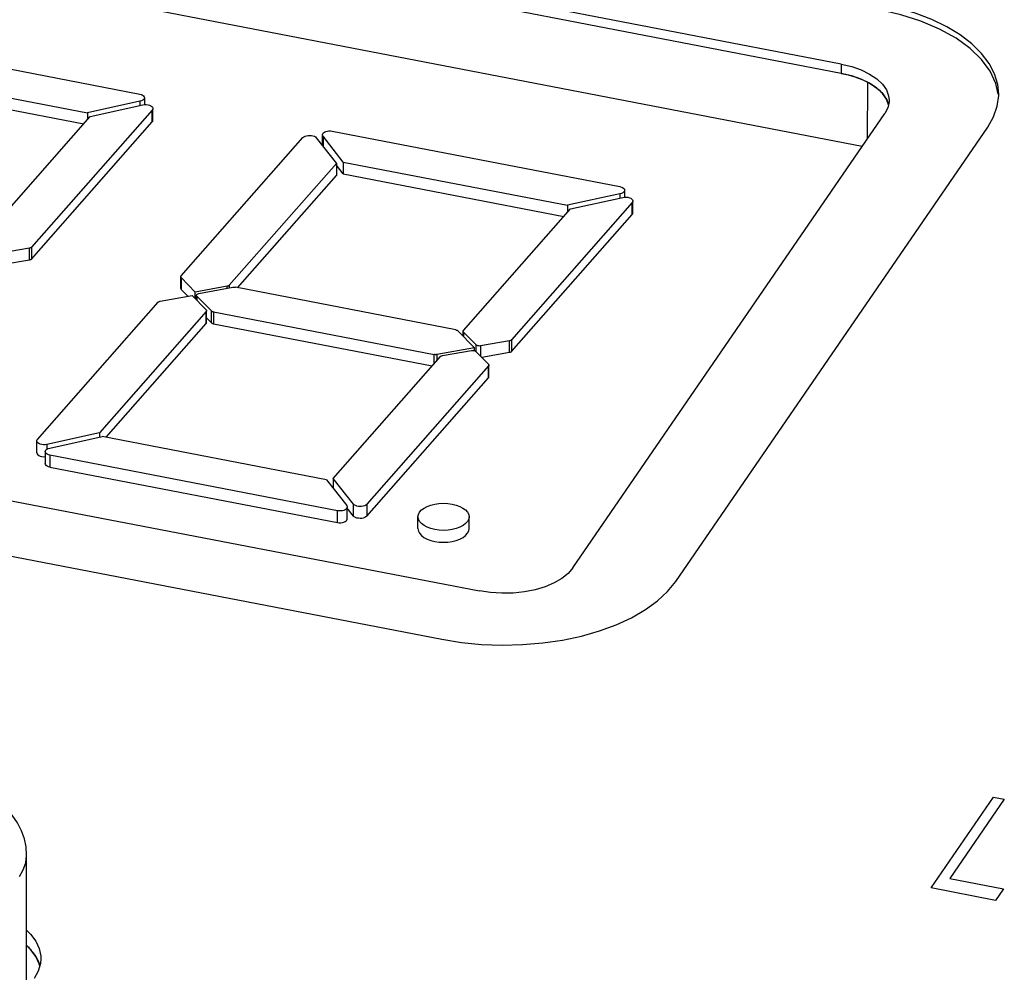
# Model space of a CAD drawing. Extents: x -841 to -216, y -127 to 601.
# Tile 182 of 201: x -309 to -296, y 525 to 538. Entities that reach past the tile are written whole.
import ezdxf

# ---------------------------------------------------------------- set-up
doc = ezdxf.new("R2010")
doc.units = 0
doc.header["$LTSCALE"] = 23.1
doc.layers.add('HEATSINK_AM_0', color=7, linetype='CONTINUOUS')

msp = doc.modelspace()

# ---------------------------------------------------------------- linework, layer by layer
at = {"layer": 'HEATSINK_AM_0', "color": 7}
for p, q in [((-298.24, 537.581), (-333.478, 544.378)), ((-298.24, 537.454), (-333.478, 544.251)), ((-297.952, 536.452), (-334.264, 543.456)), ((-311.792, 537.931), (-307.853, 537.171)), ((-298.24, 537.581), (-298.24, 537.454)), ((-298.24, 537.581), (-298.096, 537.546)), ((-311.642, 537.507), (-308.568, 536.914)), ((-311.642, 537.344), (-308.621, 536.762)), ((-297.878, 537.331), (-297.883, 536.551)), ((-338.438, 537.157), (-303.199, 530.361)), ((-307.85, 537.072), (-308.568, 536.914)), ((-308.53, 536.865), (-307.81, 537.023)), ((-307.848, 537.015), (-307.848, 537.072)), ((-307.787, 537.121), (-307.787, 537.023)), ((-297.591, 537.025), (-297.621, 537.102)), ((-297.583, 537.065), (-297.6, 536.983)), ((-297.582, 537.083), (-297.583, 537.065)), ((-307.681, 536.952), (-309.335, 535.072)), ((-308.568, 536.914), (-308.568, 536.822)), ((-307.681, 536.789), (-307.681, 536.952)), ((-307.672, 536.811), (-307.672, 536.952)), ((-301.917, 530.678), (-297.642, 536.902)), ((-297.6, 536.983), (-297.642, 536.902)), ((-309.994, 535.201), (-308.53, 536.865)), ((-309.335, 534.91), (-307.681, 536.789)), ((-305.214, 536.662), (-301.275, 535.902)), ((-300.508, 530.491), (-296.233, 536.715)), ((-338.951, 536.495), (-303.712, 529.699)), ((-307.284, 534.678), (-305.616, 536.574)), ((-305.433, 536.572), (-305.157, 536.218)), ((-305.348, 536.463), (-305.348, 536.592)), ((-305.341, 536.592), (-305.341, 536.449)), ((-305.064, 536.238), (-305.341, 536.592)), ((-305.157, 536.218), (-306.625, 534.55)), ((-305.157, 536.218), (-305.157, 536.055)), ((-305.064, 536.238), (-305.064, 536.076)), ((-305.064, 536.238), (-301.99, 535.646)), ((-305.064, 536.076), (-305.157, 536.194)), ((-305.064, 536.076), (-302.043, 535.493)), ((-306.511, 534.516), (-305.157, 536.055)), ((-301.272, 535.803), (-301.99, 535.646)), ((-301.271, 535.746), (-301.271, 535.804)), ((-301.209, 535.852), (-301.209, 535.755)), ((-301.103, 535.683), (-302.757, 533.804)), ((-301.952, 535.597), (-301.232, 535.755)), ((-301.103, 535.52), (-301.103, 535.683)), ((-301.094, 535.543), (-301.094, 535.683)), ((-303.416, 533.932), (-301.952, 535.597)), ((-301.99, 535.646), (-301.99, 535.553)), ((-302.757, 533.641), (-301.103, 535.52)), ((-309.364, 535.059), (-309.761, 534.988)), ((-309.365, 534.896), (-309.365, 535.058)), ((-309.335, 535.072), (-309.335, 534.91)), ((-309.365, 534.896), (-309.743, 534.829)), ((-307.288, 534.504), (-307.288, 534.667)), ((-307.286, 534.675), (-307.284, 534.678)), ((-307.283, 534.655), (-307.283, 534.492)), ((-307.091, 534.458), (-307.283, 534.655)), ((-307.193, 534.4), (-307.283, 534.492)), ((-306.653, 534.536), (-307.091, 534.458)), ((-307.091, 534.367), (-307.091, 534.458)), ((-307.042, 534.439), (-306.575, 534.522)), ((-306.654, 534.508), (-306.654, 534.536)), ((-306.625, 534.55), (-306.625, 534.513)), ((-303.521, 533.939), (-306.542, 534.522)), ((-309.254, 532.439), (-307.6, 534.319)), ((-307.572, 534.333), (-307.134, 534.41)), ((-307.134, 534.41), (-306.942, 534.213)), ((-307.075, 534.35), (-307.075, 534.414)), ((-307.07, 534.402), (-307.07, 534.344)), ((-306.871, 534.198), (-307.07, 534.402)), ((-307.055, 534.435), (-307.042, 534.439)), ((-306.941, 534.19), (-308.406, 532.526)), ((-306.941, 534.027), (-306.941, 534.19)), ((-306.937, 534.038), (-306.937, 534.201)), ((-306.871, 534.035), (-306.871, 534.198)), ((-306.843, 534.185), (-306.843, 534.022)), ((-306.843, 534.185), (-303.816, 533.601)), ((-306.871, 534.035), (-306.937, 534.103)), ((-308.314, 532.467), (-306.941, 534.027)), ((-306.843, 534.022), (-303.846, 533.444)), ((-303.493, 533.926), (-303.266, 533.692)), ((-303.421, 533.852), (-303.421, 533.921)), ((-303.419, 533.929), (-303.416, 533.932)), ((-303.415, 533.909), (-303.415, 533.846)), ((-303.243, 533.733), (-303.415, 533.909)), ((-302.786, 533.79), (-303.183, 533.72)), ((-302.787, 533.627), (-302.787, 533.79)), ((-302.757, 533.804), (-302.757, 533.641)), ((-303.266, 533.692), (-303.783, 533.601)), ((-303.704, 533.587), (-303.307, 533.657)), ((-303.266, 533.657), (-303.266, 533.692)), ((-303.254, 533.649), (-303.247, 533.644)), ((-303.247, 533.644), (-303.075, 533.467)), ((-303.243, 533.644), (-303.243, 533.733)), ((-303.237, 533.727), (-303.243, 533.733)), ((-303.183, 533.72), (-303.183, 533.579)), ((-305.201, 531.904), (-303.733, 533.573)), ((-303.816, 533.479), (-303.816, 533.601)), ((-303.783, 533.601), (-303.783, 533.516)), ((-302.787, 533.627), (-303.165, 533.56)), ((-303.074, 533.444), (-304.742, 531.549)), ((-303.074, 533.281), (-303.074, 533.444)), ((-303.069, 533.292), (-303.069, 533.455)), ((-304.742, 531.386), (-303.074, 533.281)), ((-308.406, 532.526), (-309.125, 532.368)), ((-309.085, 532.319), (-308.367, 532.477)), ((-308.406, 532.526), (-308.406, 532.469)), ((-305.293, 531.884), (-308.367, 532.477)), ((-309.264, 532.254), (-309.264, 532.417)), ((-309.125, 532.368), (-309.125, 532.304)), ((-309.149, 532.27), (-309.149, 532.107)), ((-309.083, 532.22), (-309.083, 532.057)), ((-305.144, 531.46), (-309.083, 532.22)), ((-309.083, 532.057), (-305.144, 531.298)), ((-305.293, 531.884), (-305.017, 531.531)), ((-305.201, 531.904), (-305.201, 531.766)), ((-304.925, 531.551), (-305.201, 531.904)), ((-305.009, 531.347), (-305.009, 531.51)), ((-304.925, 531.388), (-305.009, 531.496)), ((-304.925, 531.388), (-304.925, 531.551)), ((-304.742, 531.549), (-304.742, 531.386)), ((-305.144, 531.298), (-305.144, 531.46)), ((-304.04, 531.215), (-304.04, 531.377)), ((-303.34, 531.215), (-303.34, 531.377)), ((-303.361, 531.314), (-303.387, 531.284)), ((-301.917, 530.678), (-301.984, 530.601)), ((-301.984, 530.601), (-302.069, 530.533)), ((-302.069, 530.533), (-302.175, 530.472)), ((-297.007, 526.291), (-296.152, 527.536)), ((-296.005, 527.508), (-296.751, 526.422)), ((-296.152, 527.536), (-296.005, 527.508)), ((-309.403, 524.9), (-309.403, 526.743)), ((-296.751, 526.422), (-296.015, 526.28)), ((-296.124, 526.121), (-297.007, 526.291)), ((-296.015, 526.28), (-296.124, 526.121)), ((-309.348, 525.448), (-309.403, 525.501)), ((-309.208, 525.324), (-309.213, 525.255)), ((-309.224, 525.219), (-309.23, 525.25))]:
    msp.add_line(p, q, dxfattribs=at)
for points in [[(-296.082, 537.168), (-296.094, 537.3), (-296.138, 537.447), (-296.212, 537.59), (-296.316, 537.728), (-296.449, 537.859), (-296.608, 537.981), (-296.792, 538.093), (-296.999, 538.194), (-297.226, 538.281), (-297.468, 538.354), (-297.727, 538.413)], [(-296.09, 537.167), (-296.12, 537.314), (-296.198, 537.482), (-296.316, 537.643), (-296.474, 537.795), (-296.667, 537.935), (-296.893, 538.06), (-297.148, 538.169), (-297.425, 538.258), (-297.727, 538.328)], [(-298.24, 537.454), (-298.191, 537.444), (-298.144, 537.433), (-298.097, 537.42), (-298.052, 537.406), (-298.008, 537.39), (-297.965, 537.373)], [(-297.753, 537.253), (-297.851, 537.318), (-297.966, 537.374), (-298.096, 537.419), (-298.24, 537.454)], [(-298.096, 537.546), (-297.966, 537.501), (-297.851, 537.445), (-297.753, 537.38), (-297.676, 537.307), (-297.621, 537.23), (-297.59, 537.148), (-297.582, 537.083)], [(-297.965, 537.373), (-297.927, 537.357), (-297.889, 537.338), (-297.852, 537.318), (-297.817, 537.298), (-297.784, 537.276), (-297.752, 537.252)], [(-307.853, 537.171), (-307.83, 537.165), (-307.813, 537.157), (-307.799, 537.146), (-307.79, 537.134), (-307.787, 537.121)], [(-297.621, 537.102), (-297.676, 537.18), (-297.753, 537.253)], [(-297.752, 537.252), (-297.735, 537.238), (-297.717, 537.222), (-297.7, 537.206), (-297.684, 537.19), (-297.669, 537.173), (-297.656, 537.156)], [(-297.656, 537.156), (-297.649, 537.147), (-297.643, 537.139), (-297.637, 537.13), (-297.632, 537.121), (-297.626, 537.112), (-297.62, 537.102)], [(-296.101, 537.004), (-296.082, 537.152), (-296.082, 537.168)], [(-307.787, 537.121), (-307.789, 537.109), (-307.798, 537.097), (-307.811, 537.087), (-307.828, 537.078), (-307.85, 537.072)], [(-307.81, 537.023), (-307.786, 537.027), (-307.763, 537.027), (-307.739, 537.024), (-307.718, 537.019), (-307.7, 537.011), (-307.685, 537.001), (-307.676, 536.989), (-307.672, 536.977), (-307.672, 536.974)], [(-297.62, 537.102), (-297.619, 537.1), (-297.618, 537.098), (-297.618, 537.096), (-297.617, 537.095), (-297.615, 537.091), (-297.614, 537.089)], [(-297.614, 537.089), (-297.609, 537.08), (-297.605, 537.069), (-297.601, 537.058), (-297.597, 537.049), (-297.594, 537.038), (-297.591, 537.026)], [(-307.672, 536.974), (-307.674, 536.964), (-307.681, 536.952)], [(-296.233, 536.715), (-296.151, 536.858), (-296.101, 537.004)], [(-307.681, 536.789), (-307.674, 536.801), (-307.672, 536.811)], [(-305.348, 536.612), (-305.348, 536.616), (-305.343, 536.628)], [(-305.341, 536.592), (-305.347, 536.604), (-305.348, 536.612)], [(-305.343, 536.628), (-305.334, 536.639), (-305.32, 536.649), (-305.303, 536.657), (-305.282, 536.662), (-305.26, 536.665), (-305.237, 536.665), (-305.214, 536.662)], [(-305.616, 536.574), (-305.603, 536.585), (-305.587, 536.593), (-305.568, 536.599), (-305.546, 536.603), (-305.523, 536.604), (-305.5, 536.603), (-305.479, 536.598), (-305.46, 536.592), (-305.445, 536.583), (-305.433, 536.572)], [(-301.275, 535.902), (-301.252, 535.896), (-301.235, 535.888), (-301.221, 535.878), (-301.212, 535.866), (-301.209, 535.852)], [(-301.209, 535.852), (-301.211, 535.841), (-301.22, 535.829), (-301.233, 535.818), (-301.25, 535.81), (-301.272, 535.803)], [(-301.232, 535.755), (-301.208, 535.758), (-301.185, 535.758), (-301.162, 535.756), (-301.14, 535.75), (-301.122, 535.742), (-301.108, 535.732), (-301.098, 535.721), (-301.094, 535.708), (-301.094, 535.706)], [(-301.094, 535.706), (-301.096, 535.696), (-301.103, 535.683)], [(-301.103, 535.52), (-301.096, 535.533), (-301.094, 535.543)], [(-309.335, 535.072), (-309.338, 535.069), (-309.342, 535.067), (-309.347, 535.064), (-309.352, 535.062), (-309.357, 535.06), (-309.364, 535.059)], [(-309.335, 534.91), (-309.338, 534.906), (-309.342, 534.904), (-309.347, 534.901), (-309.353, 534.899), (-309.358, 534.897), (-309.365, 534.896)], [(-307.288, 534.667), (-307.288, 534.671), (-307.286, 534.675)], [(-307.283, 534.655), (-307.286, 534.659), (-307.288, 534.663), (-307.288, 534.667), (-307.288, 534.667)], [(-307.288, 534.504), (-307.288, 534.504), (-307.288, 534.5), (-307.286, 534.496), (-307.283, 534.492)], [(-306.625, 534.55), (-306.628, 534.547), (-306.632, 534.544), (-306.636, 534.541), (-306.641, 534.539), (-306.647, 534.537), (-306.653, 534.536)], [(-306.575, 534.522), (-306.569, 534.523), (-306.564, 534.523), (-306.558, 534.523), (-306.553, 534.523), (-306.547, 534.522), (-306.542, 534.522)], [(-307.6, 534.319), (-307.597, 534.322), (-307.593, 534.325), (-307.589, 534.327), (-307.584, 534.329), (-307.578, 534.331), (-307.572, 534.333)], [(-307.075, 534.414), (-307.075, 534.417), (-307.071, 534.424), (-307.065, 534.43), (-307.055, 534.435)], [(-307.07, 534.402), (-307.074, 534.409), (-307.075, 534.414)], [(-306.942, 534.213), (-306.939, 534.21), (-306.937, 534.206), (-306.937, 534.202), (-306.937, 534.201)], [(-306.937, 534.201), (-306.937, 534.198), (-306.939, 534.194), (-306.941, 534.19)], [(-306.843, 534.185), (-306.849, 534.186), (-306.854, 534.188), (-306.859, 534.19), (-306.864, 534.192), (-306.867, 534.195), (-306.871, 534.198)], [(-306.941, 534.027), (-306.939, 534.031), (-306.937, 534.035), (-306.937, 534.038)], [(-306.843, 534.022), (-306.849, 534.023), (-306.854, 534.025), (-306.859, 534.027), (-306.864, 534.029), (-306.867, 534.032), (-306.871, 534.035)], [(-303.521, 533.939), (-303.515, 533.937), (-303.51, 533.936), (-303.505, 533.934), (-303.5, 533.931), (-303.496, 533.929), (-303.493, 533.926)], [(-303.421, 533.921), (-303.421, 533.925), (-303.419, 533.929)], [(-303.415, 533.909), (-303.418, 533.913), (-303.42, 533.917), (-303.421, 533.921), (-303.421, 533.921)], [(-302.757, 533.804), (-302.761, 533.801), (-302.764, 533.798), (-302.769, 533.795), (-302.774, 533.793), (-302.78, 533.791), (-302.786, 533.79)], [(-303.307, 533.657), (-303.295, 533.658), (-303.284, 533.658), (-303.272, 533.656)], [(-303.272, 533.656), (-303.262, 533.653), (-303.254, 533.649)], [(-303.183, 533.72), (-303.195, 533.718), (-303.207, 533.719), (-303.218, 533.72), (-303.228, 533.723), (-303.237, 533.727)], [(-302.757, 533.641), (-302.761, 533.638), (-302.765, 533.635), (-302.769, 533.632), (-302.775, 533.63), (-302.781, 533.628), (-302.787, 533.627)], [(-303.783, 533.601), (-303.788, 533.6), (-303.794, 533.599), (-303.799, 533.599), (-303.805, 533.6), (-303.81, 533.6), (-303.816, 533.601)], [(-303.733, 533.573), (-303.73, 533.576), (-303.726, 533.579), (-303.721, 533.581), (-303.716, 533.583), (-303.711, 533.585), (-303.704, 533.587)], [(-303.075, 533.467), (-303.072, 533.464), (-303.07, 533.46), (-303.069, 533.456), (-303.069, 533.455)], [(-303.069, 533.455), (-303.07, 533.452), (-303.071, 533.448), (-303.074, 533.444)], [(-303.074, 533.281), (-303.071, 533.285), (-303.07, 533.289), (-303.069, 533.292)], [(-309.264, 532.417), (-309.262, 532.427), (-309.254, 532.439)], [(-309.125, 532.368), (-309.149, 532.365), (-309.173, 532.364), (-309.196, 532.367), (-309.217, 532.372), (-309.236, 532.38), (-309.25, 532.39), (-309.259, 532.402), (-309.263, 532.414), (-309.264, 532.417)], [(-309.149, 532.27), (-309.146, 532.282), (-309.138, 532.294), (-309.125, 532.304), (-309.107, 532.313), (-309.085, 532.319)], [(-309.264, 532.254), (-309.263, 532.252), (-309.259, 532.239), (-309.25, 532.228), (-309.236, 532.217), (-309.217, 532.209), (-309.196, 532.204), (-309.172, 532.201), (-309.149, 532.202), (-309.149, 532.202)], [(-309.083, 532.22), (-309.105, 532.226), (-309.123, 532.234), (-309.137, 532.245), (-309.146, 532.257), (-309.149, 532.27)], [(-309.083, 532.057), (-309.105, 532.063), (-309.122, 532.071), (-309.136, 532.082), (-309.145, 532.093), (-309.149, 532.107)], [(-305.009, 531.51), (-305.01, 531.506), (-305.014, 531.494), (-305.023, 531.483), (-305.037, 531.474), (-305.055, 531.466), (-305.075, 531.46), (-305.098, 531.458), (-305.12, 531.458), (-305.144, 531.46)], [(-305.017, 531.531), (-305.011, 531.518), (-305.009, 531.51)], [(-304.742, 531.549), (-304.754, 531.538), (-304.77, 531.53), (-304.79, 531.523), (-304.812, 531.519), (-304.834, 531.518), (-304.857, 531.52), (-304.879, 531.524), (-304.898, 531.531), (-304.913, 531.54), (-304.925, 531.551)], [(-304.019, 531.441), (-303.992, 531.471), (-303.957, 531.497), (-303.914, 531.52), (-303.864, 531.538), (-303.81, 531.552), (-303.752, 531.56), (-303.691, 531.563), (-303.63, 531.56), (-303.571, 531.552), (-303.516, 531.538), (-303.466, 531.52), (-303.423, 531.497), (-303.388, 531.471), (-303.362, 531.442), (-303.345, 531.411), (-303.34, 531.377)], [(-305.144, 531.298), (-305.121, 531.295), (-305.098, 531.295), (-305.076, 531.298), (-305.055, 531.303), (-305.037, 531.311), (-305.023, 531.321), (-305.014, 531.332), (-305.01, 531.344), (-305.009, 531.347)], [(-304.742, 531.386), (-304.754, 531.375), (-304.77, 531.367), (-304.79, 531.36), (-304.811, 531.356), (-304.834, 531.355), (-304.857, 531.357), (-304.879, 531.361), (-304.898, 531.368), (-304.913, 531.377), (-304.925, 531.388)], [(-304.04, 531.377), (-304.035, 531.409), (-304.019, 531.441)], [(-303.387, 531.284), (-303.422, 531.258), (-303.465, 531.235), (-303.515, 531.217), (-303.57, 531.203), (-303.628, 531.195), (-303.688, 531.192), (-303.749, 531.195), (-303.808, 531.203), (-303.863, 531.216), (-303.913, 531.235), (-303.957, 531.257), (-303.992, 531.284), (-304.018, 531.313), (-304.034, 531.344), (-304.04, 531.377)], [(-303.34, 531.377), (-303.345, 531.346), (-303.361, 531.314)], [(-304.04, 531.215), (-304.034, 531.182), (-304.019, 531.151), (-303.993, 531.122), (-303.958, 531.095), (-303.915, 531.073), (-303.865, 531.054), (-303.809, 531.04), (-303.75, 531.032), (-303.69, 531.029), (-303.629, 531.032), (-303.57, 531.04), (-303.515, 531.054), (-303.465, 531.073), (-303.422, 531.095), (-303.387, 531.121), (-303.361, 531.151)], [(-303.361, 531.151), (-303.345, 531.183), (-303.34, 531.215)], [(-303.712, 529.699), (-303.442, 529.656), (-303.168, 529.629), (-302.888, 529.619), (-302.608, 529.626), (-302.331, 529.649), (-302.061, 529.688), (-301.801, 529.743), (-301.554, 529.813), (-301.323, 529.898), (-301.112, 529.995), (-300.922, 530.105), (-300.757, 530.225), (-300.619, 530.353), (-300.508, 530.491)], [(-302.175, 530.472), (-302.298, 530.42), (-302.435, 530.379), (-302.581, 530.35), (-302.735, 530.333), (-302.892, 530.329), (-303.046, 530.339), (-303.199, 530.361)], [(-309.403, 526.743), (-309.41, 526.854), (-309.433, 526.966), (-309.472, 527.076), (-309.528, 527.184), (-309.602, 527.29), (-309.694, 527.392), (-309.807, 527.488), (-309.936, 527.574), (-310.079, 527.649), (-310.232, 527.712), (-310.391, 527.762), (-310.556, 527.8)], [(-309.501, 526.447), (-309.448, 526.54), (-309.415, 526.636), (-309.403, 526.733), (-309.403, 526.743)], [(-309.403, 525.713), (-309.348, 525.66), (-309.277, 525.563), (-309.23, 525.462), (-309.209, 525.359), (-309.208, 525.324)], [(-309.403, 525.504), (-309.395, 525.497), (-309.385, 525.487), (-309.375, 525.478), (-309.366, 525.468), (-309.356, 525.458), (-309.347, 525.447)], [(-309.23, 525.25), (-309.277, 525.351), (-309.348, 525.448)], [(-309.347, 525.447), (-309.334, 525.432), (-309.321, 525.416), (-309.31, 525.401), (-309.299, 525.385), (-309.288, 525.37), (-309.277, 525.351)], [(-309.277, 525.351), (-309.274, 525.346), (-309.269, 525.338), (-309.266, 525.332), (-309.262, 525.324), (-309.259, 525.319), (-309.255, 525.311)], [(-309.255, 525.311), (-309.251, 525.303), (-309.246, 525.292), (-309.242, 525.281), (-309.237, 525.27), (-309.233, 525.259), (-309.23, 525.249)], [(-309.213, 525.255), (-309.243, 525.153), (-309.298, 525.052)], [(-309.23, 525.249), (-309.229, 525.246), (-309.228, 525.243), (-309.227, 525.241), (-309.226, 525.238), (-309.225, 525.233)]]:
    msp.add_lwpolyline(points, dxfattribs=at)

doc.saveas('drawing.dxf')
